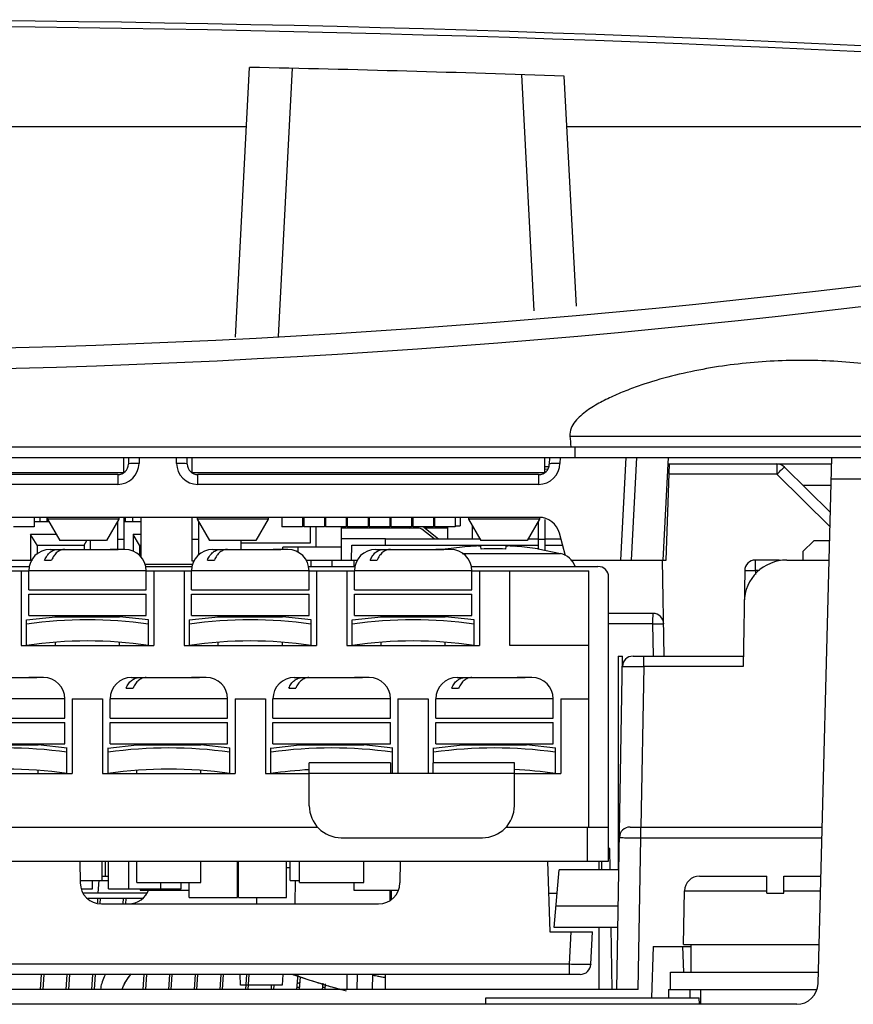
# Model space of a CAD drawing. Header units: millimetres. Extents: x 0 to 1200, y 0 to 1000.
# Tile 6 of 27: x 461 to 500, y 168 to 214. Entities that reach past the tile are written whole.
import ezdxf

# ---------------------------------------------------------------- set-up
doc = ezdxf.new("R2010")
doc.units = ezdxf.units.MM
doc.header["$LTSCALE"] = 66
doc.layers.add('00_COMPONENTS', color=7, linetype='CONTINUOUS')

msp = doc.modelspace()

# ---------------------------------------------------------------- linework, layer by layer
at = {"layer": '00_COMPONENTS', "color": 7, "linetype": 'CONTINUOUS'}
for p, q in [((470.731, 198.949), (471.393, 211.575)), ((486.689, 200.388), (486.125, 211.162)), ((394.353, 208.807), (471.248, 208.807)), ((486.248, 208.807), (514.248, 208.807)), ((391.735, 193.807), (514.231, 193.807)), ((486.627, 193.307), (486.625, 193.807)), ((393.048, 193.307), (513.708, 193.307)), ((465.508, 192.607), (465.508, 193.307)), ((465.727, 193.307), (465.722, 192.998)), ((468.474, 192.998), (468.469, 193.307)), ((468.698, 193.307), (468.698, 192.607)), ((485.208, 192.607), (485.208, 193.307)), ((485.427, 193.307), (485.422, 192.998)), ((489, 193.307), (488.748, 188.507)), ((490.748, 188.507), (491, 193.307)), ((498.003, 168.681), (498.648, 193.307)), ((485.208, 192.883), (485.384, 192.888)), ((485.34, 192.757), (485.208, 192.753)), ((490.891, 188.507), (491.048, 193.007)), ((490.984, 193.007), (498.64, 193.007)), ((498.581, 190.73), (496.429, 192.862)), ((448.976, 192.607), (465.508, 192.607)), ((465.222, 192.507), (449.274, 192.507)), ((468.676, 192.607), (485.208, 192.607)), ((484.922, 192.507), (468.974, 192.507)), ((497.292, 192.007), (498.614, 192.007)), ((484.931, 190.507), (429.565, 190.507)), ((461.318, 190.507), (461.318, 190.067)), ((461.573, 190.507), (461.573, 190.307)), ((461.923, 190.307), (461.923, 190.507)), ((461.938, 190.507), (461.938, 190.427)), ((461.938, 190.427), (462.515, 189.427)), ((465.268, 190.427), (461.938, 190.427)), ((465.268, 190.427), (464.691, 189.427)), ((465.268, 190.507), (465.268, 190.427)), ((465.508, 190.507), (465.508, 189.007)), ((465.573, 190.507), (465.573, 190.307)), ((465.923, 190.307), (465.923, 190.507)), ((466.298, 190.507), (466.298, 188.665)), ((468.698, 190.507), (468.698, 188.477)), ((468.938, 190.507), (468.938, 190.427)), ((468.938, 190.427), (469.515, 189.427)), ((472.268, 190.427), (468.938, 190.427)), ((472.268, 190.427), (471.691, 189.427)), ((472.268, 190.507), (472.268, 190.427)), ((472.908, 190.507), (472.908, 190.067)), ((473.878, 190.507), (473.878, 190.067)), ((473.928, 190.507), (473.928, 190.067)), ((474.898, 190.507), (474.898, 190.067)), ((474.948, 190.507), (474.948, 190.067)), ((475.918, 190.507), (475.918, 190.067)), ((475.968, 190.507), (475.968, 190.067)), ((476.938, 190.507), (476.938, 190.067)), ((476.988, 190.507), (476.988, 190.067)), ((477.958, 190.507), (477.958, 190.067)), ((478.008, 190.507), (478.008, 190.067)), ((478.978, 190.507), (478.978, 190.067)), ((479.028, 190.507), (479.028, 190.067)), ((479.998, 190.507), (479.998, 190.067)), ((480.048, 190.507), (480.048, 190.067)), ((481.018, 190.507), (481.018, 190.067)), ((481.248, 190.507), (481.248, 190.107)), ((481.638, 190.507), (481.638, 190.427)), ((481.638, 190.427), (482.215, 189.427)), ((484.968, 190.427), (481.638, 190.427)), ((484.968, 190.427), (484.391, 189.427)), ((484.968, 190.494), (484.968, 190.427)), ((485.208, 190.413), (485.208, 188.972)), ((461.318, 190.067), (460.348, 190.067)), ((461.318, 190.307), (462.007, 190.307)), ((465.199, 190.307), (465.208, 190.307)), ((465.208, 190.323), (465.208, 189.007)), ((465.508, 190.307), (466.298, 190.307)), ((468.998, 190.323), (468.998, 188.732)), ((473.878, 190.067), (472.908, 190.067)), ((474.898, 190.067), (473.928, 190.067)), ((474.248, 189.307), (474.248, 190.067)), ((474.498, 190.067), (474.498, 189.107)), ((474.898, 190.207), (474.948, 190.207)), ((475.918, 190.067), (474.948, 190.067)), ((475.698, 188.507), (475.698, 190.067)), ((478.902, 190.007), (475.698, 190.007)), ((476.938, 190.067), (475.968, 190.067)), ((477.958, 190.067), (476.988, 190.067)), ((478.978, 190.067), (478.008, 190.067)), ((479.336, 189.997), (478.902, 190.007)), ((478.978, 190.135), (479.028, 190.134)), ((479.998, 190.067), (479.028, 190.067)), ((480.03, 189.507), (479.454, 189.955)), ((479.552, 190.043), (480.242, 189.507)), ((480.674, 190.007), (479.598, 190.007)), ((479.998, 190.107), (480.048, 190.107)), ((481.018, 190.067), (480.048, 190.067)), ((480.665, 189.507), (480.675, 190.064)), ((481.018, 190.107), (481.248, 190.107)), ((481.831, 189.507), (481.82, 190.112)), ((481.88, 190.007), (481.822, 190.007)), ((484.908, 190.323), (484.908, 189.036)), ((461.148, 189.707), (461.148, 188.507)), ((461.448, 189.207), (461.148, 189.707)), ((462.354, 189.707), (461.148, 189.707)), ((465.508, 189.477), (465.208, 189.477)), ((465.948, 189.707), (465.948, 188.926)), ((466.248, 189.207), (465.948, 189.707)), ((466.298, 189.707), (465.948, 189.707)), ((468.998, 189.477), (468.698, 189.477)), ((477.748, 189.507), (475.698, 189.507)), ((485.208, 189.477), (484.908, 189.477)), ((486.182, 188.699), (485.897, 189.766)), ((461.448, 189.207), (461.448, 188.779)), ((461.448, 189.207), (463.648, 189.207)), ((464.691, 189.427), (462.515, 189.427)), ((463.648, 189.207), (463.78, 189.427)), ((463.648, 189.207), (463.648, 189.007)), ((463.948, 189.007), (463.948, 189.427)), ((466.248, 189.207), (466.248, 188.725)), ((466.248, 189.207), (466.298, 189.207)), ((471.691, 189.427), (469.515, 189.427)), ((470.998, 189.007), (470.998, 189.427)), ((470.998, 189.307), (474.248, 189.307)), ((472.948, 189.007), (472.948, 189.107)), ((475.698, 189.107), (472.948, 189.107)), ((473.648, 189.107), (473.648, 188.872)), ((476.162, 188.507), (476.174, 189.207)), ((476.174, 189.207), (484.908, 189.207)), ((480.698, 189.036), (480.698, 189.034)), ((480.709, 189.025), (480.698, 189.036)), ((480.698, 189.034), (480.698, 189.023)), ((480.709, 189.025), (480.698, 189.023)), ((484.391, 189.427), (482.215, 189.427)), ((482.227, 189.023), (482.216, 189.149)), ((483.38, 189.149), (483.369, 189.023)), ((484.898, 189.036), (484.887, 189.025)), ((484.898, 189.023), (484.887, 189.025)), ((484.898, 189.023), (484.898, 189.036)), ((484.907, 189.034), (485.94, 188.821)), ((485.208, 189.207), (486.046, 189.207)), ((497.796, 189.407), (497.288, 188.907)), ((498.546, 189.407), (497.796, 189.407)), ((462.058, 189.007), (465.197, 189.007)), ((464.918, 189.005), (464.872, 189.007)), ((465.197, 189.007), (465.243, 189.005)), ((465.558, 189.007), (465.243, 189.007)), ((469.678, 189.007), (472.817, 189.007)), ((472.538, 189.005), (472.492, 189.007)), ((472.817, 189.007), (472.863, 189.005)), ((473.178, 189.007), (472.863, 189.007)), ((477.298, 189.007), (480.437, 189.007)), ((480.158, 189.005), (480.112, 189.007)), ((480.437, 189.007), (480.483, 189.005)), ((480.798, 189.007), (480.483, 189.007)), ((497.288, 188.907), (497.281, 188.507)), ((458.783, 188.507), (461.231, 188.507)), ((458.898, 188.207), (461.098, 188.207)), ((461.803, 188.507), (462.128, 188.507)), ((466.498, 188.307), (468.738, 188.307)), ((466.518, 188.207), (468.718, 188.207)), ((468.698, 188.477), (468.812, 188.477)), ((469.423, 188.507), (469.748, 188.507)), ((474.023, 188.507), (476.453, 188.507)), ((474.138, 188.207), (476.338, 188.207)), ((475.263, 188.207), (475.265, 188.507)), ((476.286, 188.205), (476.292, 188.507)), ((477.043, 188.507), (477.368, 188.507)), ((481.758, 188.207), (487.698, 188.207)), ((486.423, 188.507), (490.891, 188.507)), ((490.805, 184.007), (490.727, 188.507)), ((496.117, 188.507), (495.068, 188.507)), ((496.542, 188.507), (498.522, 188.507)), ((458.938, 188.007), (461.058, 188.007)), ((460.708, 188.007), (460.708, 184.507)), ((461.058, 187.107), (461.058, 188.007)), ((466.558, 187.107), (466.558, 188.007)), ((466.558, 188.007), (468.678, 188.007)), ((466.908, 188.007), (466.908, 184.507)), ((468.328, 188.007), (468.328, 184.507)), ((468.678, 187.107), (468.678, 188.007)), ((474.178, 187.107), (474.178, 188.007)), ((474.178, 188.007), (476.298, 188.007)), ((474.528, 188.007), (474.528, 184.507)), ((475.948, 188.007), (475.948, 184.507)), ((476.298, 187.107), (476.298, 188.007)), ((481.798, 187.107), (481.798, 188.007)), ((481.798, 188.007), (487.278, 188.007)), ((482.148, 188.007), (482.148, 184.507)), ((483.568, 184.507), (483.568, 188.007)), ((487.278, 176.007), (487.278, 188.007)), ((488.198, 174.407), (488.198, 187.707)), ((494.568, 188.016), (494.489, 183.52)), ((461.058, 187.107), (466.558, 187.107)), ((461.058, 185.907), (461.058, 186.907)), ((461.058, 186.907), (466.558, 186.907)), ((466.558, 185.907), (466.558, 186.907)), ((468.678, 187.107), (474.178, 187.107)), ((468.678, 185.907), (468.678, 186.907)), ((468.678, 186.907), (474.178, 186.907)), ((474.178, 185.907), (474.178, 186.907)), ((476.298, 187.107), (481.798, 187.107)), ((476.298, 185.907), (476.298, 186.907)), ((476.298, 186.907), (481.798, 186.907)), ((481.798, 185.907), (481.798, 186.907)), ((460.954, 185.707), (462.308, 185.852)), ((461.058, 185.907), (466.558, 185.907)), ((462.308, 185.852), (462.308, 185.907)), ((462.308, 185.852), (465.308, 185.852)), ((465.308, 185.852), (465.308, 185.907)), ((466.662, 185.707), (465.308, 185.852)), ((468.574, 185.707), (469.928, 185.852)), ((468.678, 185.907), (474.178, 185.907)), ((469.928, 185.852), (469.928, 185.907)), ((469.928, 185.852), (472.928, 185.852)), ((472.928, 185.852), (472.928, 185.907)), ((474.282, 185.707), (472.928, 185.852)), ((476.194, 185.707), (477.548, 185.852)), ((476.298, 185.907), (481.798, 185.907)), ((477.548, 185.852), (477.548, 185.907)), ((477.548, 185.852), (480.548, 185.852)), ((480.548, 185.852), (480.548, 185.907)), ((481.902, 185.707), (480.548, 185.852)), ((490.279, 186.007), (488.198, 186.007)), ((460.958, 184.507), (460.958, 185.708)), ((466.658, 184.507), (466.658, 185.708)), ((468.578, 184.507), (468.578, 185.708)), ((474.278, 184.507), (474.278, 185.708)), ((476.198, 184.507), (476.198, 185.708)), ((481.898, 184.507), (481.898, 185.708)), ((460.708, 184.507), (466.908, 184.507)), ((462.308, 184.507), (462.308, 184.658)), ((465.308, 184.507), (465.308, 184.658)), ((468.328, 184.507), (474.528, 184.507)), ((469.928, 184.507), (469.928, 184.658)), ((472.928, 184.507), (472.928, 184.658)), ((475.948, 184.507), (482.148, 184.507)), ((477.548, 184.507), (477.548, 184.658)), ((480.548, 184.507), (480.548, 184.658)), ((487.278, 184.507), (483.568, 184.507)), ((488.58, 168.407), (488.852, 184.007)), ((488.648, 184.007), (488.648, 174.007)), ((488.648, 184.007), (488.852, 184.007)), ((489.344, 184.007), (494.498, 184.007)), ((458.248, 183.007), (461.387, 183.007)), ((461.108, 183.005), (461.062, 183.007)), ((461.387, 183.007), (461.433, 183.005)), ((461.748, 183.007), (461.433, 183.007)), ((465.868, 183.007), (469.007, 183.007)), ((468.728, 183.005), (468.682, 183.007)), ((469.007, 183.007), (469.053, 183.005)), ((469.368, 183.007), (469.053, 183.007)), ((473.488, 183.007), (476.627, 183.007)), ((476.348, 183.005), (476.302, 183.007)), ((476.627, 183.007), (476.673, 183.005)), ((476.988, 183.007), (476.673, 183.007)), ((481.108, 183.007), (484.247, 183.007)), ((483.968, 183.005), (483.922, 183.007)), ((484.247, 183.007), (484.293, 183.005)), ((484.608, 183.007), (484.293, 183.007)), ((465.613, 182.507), (465.938, 182.507)), ((473.233, 182.507), (473.558, 182.507)), ((480.853, 182.507), (481.178, 182.507)), ((462.748, 181.107), (462.748, 182.007)), ((463.098, 182.007), (463.098, 178.507)), ((463.098, 182.007), (464.518, 182.007)), ((464.518, 182.007), (464.518, 178.507)), ((464.868, 181.107), (464.868, 182.007)), ((470.368, 181.107), (470.368, 182.007)), ((470.718, 182.007), (470.718, 178.507)), ((470.718, 182.007), (472.138, 182.007)), ((472.138, 182.007), (472.138, 178.507)), ((472.488, 181.107), (472.488, 182.007)), ((477.988, 181.107), (477.988, 182.007)), ((478.338, 182.007), (478.338, 178.507)), ((478.338, 182.007), (479.758, 182.007)), ((479.758, 182.007), (479.758, 178.507)), ((480.108, 181.107), (480.108, 182.007)), ((485.608, 181.107), (485.608, 182.007)), ((485.958, 182.007), (485.958, 178.507)), ((485.958, 182.007), (487.278, 182.007)), ((457.248, 181.107), (462.748, 181.107)), ((457.248, 180.907), (462.748, 180.907)), ((462.748, 179.907), (462.748, 180.907)), ((464.868, 181.107), (470.368, 181.107)), ((464.868, 179.907), (464.868, 180.907)), ((464.868, 180.907), (470.368, 180.907)), ((470.368, 179.907), (470.368, 180.907)), ((472.488, 181.107), (477.988, 181.107)), ((472.488, 179.907), (472.488, 180.907)), ((472.488, 180.907), (477.988, 180.907)), ((477.988, 179.907), (477.988, 180.907)), ((480.108, 181.107), (485.608, 181.107)), ((480.108, 179.907), (480.108, 180.907)), ((480.108, 180.907), (485.608, 180.907)), ((485.608, 179.907), (485.608, 180.907)), ((457.248, 179.907), (462.748, 179.907)), ((458.498, 179.852), (461.498, 179.852)), ((461.498, 179.852), (461.498, 179.907)), ((462.852, 179.707), (461.498, 179.852)), ((464.764, 179.707), (466.118, 179.852)), ((464.868, 179.907), (470.368, 179.907)), ((466.118, 179.852), (466.118, 179.907)), ((466.118, 179.852), (469.118, 179.852)), ((469.118, 179.852), (469.118, 179.907)), ((470.472, 179.707), (469.118, 179.852)), ((472.384, 179.707), (473.738, 179.852)), ((472.488, 179.907), (477.988, 179.907)), ((473.738, 179.852), (473.738, 179.907)), ((473.738, 179.852), (476.738, 179.852)), ((476.738, 179.852), (476.738, 179.907)), ((478.092, 179.707), (476.738, 179.852)), ((480.004, 179.707), (481.358, 179.852)), ((480.108, 179.907), (485.608, 179.907)), ((481.358, 179.852), (481.358, 179.907)), ((481.358, 179.852), (484.358, 179.852)), ((484.358, 179.852), (484.358, 179.907)), ((485.712, 179.707), (484.358, 179.852)), ((462.848, 178.507), (462.848, 179.708)), ((464.768, 178.507), (464.768, 179.708)), ((470.468, 178.507), (470.468, 179.708)), ((472.388, 178.507), (472.388, 179.708)), ((478.088, 178.507), (478.088, 179.708)), ((480.008, 179.007), (480.008, 179.708)), ((485.708, 178.507), (485.708, 179.708)), ((474.188, 177.007), (474.188, 179.007)), ((477.988, 179.007), (474.188, 179.007)), ((477.988, 179.007), (477.988, 178.507)), ((479.988, 178.507), (479.988, 179.007)), ((483.788, 179.007), (479.988, 179.007)), ((483.788, 177.007), (483.788, 179.007)), ((456.898, 178.507), (463.098, 178.507)), ((461.498, 178.507), (461.498, 178.658)), ((464.518, 178.507), (470.718, 178.507)), ((466.118, 178.507), (466.118, 178.658)), ((469.118, 178.507), (469.118, 178.658)), ((472.138, 178.507), (474.188, 178.507)), ((472.638, 178.507), (472.638, 178.542)), ((479.988, 178.507), (477.988, 178.507)), ((483.788, 178.507), (485.958, 178.507)), ((485.338, 178.557), (485.338, 178.507)), ((485.588, 178.524), (485.588, 178.507)), ((407.189, 176.007), (474.587, 176.007)), ((483.389, 176.007), (488.198, 176.007)), ((489.204, 176.007), (498.195, 176.007)), ((475.688, 175.507), (482.288, 175.507)), ((488.249, 175.007), (488.198, 175.007)), ((488.266, 174), (488.249, 175.007)), ((393.698, 174.407), (488.198, 174.407)), ((463.448, 174.407), (463.466, 173.39)), ((464.498, 173.507), (464.498, 174.407)), ((464.648, 173.707), (464.648, 174.407)), ((464.798, 173.107), (464.798, 174.407)), ((465.748, 173.107), (465.748, 174.407)), ((466.118, 173.407), (466.118, 174.407)), ((469.118, 173.407), (469.118, 174.407)), ((470.823, 172.707), (470.823, 174.407)), ((470.873, 172.707), (470.873, 174.407)), ((473.123, 172.707), (473.123, 174.407)), ((473.298, 173.507), (473.298, 174.407)), ((473.738, 173.407), (473.738, 174.407)), ((476.738, 173.407), (476.738, 174.407)), ((478.448, 174.407), (478.43, 173.39)), ((485.333, 174.407), (485.448, 171.107)), ((487.878, 174.007), (487.878, 174.407)), ((473.123, 174.107), (473.298, 174.107)), ((485.648, 171.307), (485.884, 174.007)), ((488.678, 174.007), (485.884, 174.007)), ((463.466, 173.507), (464.798, 173.507)), ((464.048, 173.107), (464.048, 173.507)), ((464.315, 172.907), (464.356, 173.516)), ((464.498, 173.707), (464.798, 173.707)), ((466.118, 173.407), (469.118, 173.407)), ((467.248, 173.107), (467.248, 173.407)), ((468.198, 173.107), (468.198, 173.407)), ((468.573, 172.707), (468.573, 173.407)), ((470.823, 173.707), (470.873, 173.707)), ((470.823, 173.507), (470.873, 173.507)), ((473.298, 173.507), (473.738, 173.507)), ((473.532, 173.507), (473.513, 172.407)), ((473.738, 173.407), (476.738, 173.407)), ((476.273, 173.407), (476.273, 173.057)), ((492.455, 173.707), (495.598, 173.707)), ((495.598, 172.907), (495.598, 173.707)), ((496.398, 172.907), (496.398, 173.707)), ((496.398, 173.707), (498.135, 173.707)), ((463.562, 173.107), (464.048, 173.107)), ((466.566, 172.907), (463.63, 172.907)), ((464.798, 173.107), (468.198, 173.107)), ((466.273, 173.107), (466.273, 173.057)), ((466.273, 173.057), (468.573, 173.057)), ((476.273, 173.057), (478.317, 173.057)), ((477.966, 172.579), (477.974, 173.057)), ((478.034, 172.615), (478.04, 173.057)), ((491.698, 170.507), (491.755, 173.023)), ((495.598, 172.907), (496.398, 172.907)), ((466.377, 172.657), (463.819, 172.657)), ((464.286, 172.465), (464.299, 172.657)), ((464.401, 172.657), (464.386, 172.433)), ((465.483, 172.424), (465.499, 172.657)), ((465.601, 172.657), (465.585, 172.417)), ((468.573, 172.707), (470.823, 172.707)), ((470.873, 172.707), (473.123, 172.707)), ((471.718, 172.707), (471.713, 172.407)), ((464.466, 172.407), (477.43, 172.407)), ((488.648, 172.303), (485.735, 172.303)), ((485.448, 171.107), (487.448, 171.107)), ((488.631, 171.307), (485.648, 171.307)), ((487.368, 169.581), (487.448, 171.107)), ((488.364, 168.403), (488.314, 171.301)), ((490.288, 170.407), (490.204, 168.007)), ((490.288, 170.407), (492.056, 170.407)), ((491.658, 170.407), (491.7, 169.207)), ((491.698, 170.507), (498.051, 170.507)), ((492.056, 169.207), (492.056, 170.507)), ((491.098, 168.407), (491.098, 169.207)), ((491.098, 169.207), (498.017, 169.207)), ((486.869, 169.107), (395.027, 169.107)), ((461.613, 168.407), (461.66, 169.107)), ((461.762, 169.107), (461.715, 168.407)), ((462.813, 168.407), (462.86, 169.107)), ((462.962, 169.107), (462.915, 168.407)), ((464.013, 168.407), (464.06, 169.107)), ((464.162, 169.107), (464.115, 168.407)), ((465.611, 168.789), (465.613, 168.793)), ((466.413, 168.407), (466.46, 169.107)), ((466.562, 169.107), (466.515, 168.407)), ((467.613, 168.407), (467.66, 169.107)), ((467.762, 169.107), (467.715, 168.407)), ((468.813, 168.407), (468.86, 169.107)), ((468.962, 169.107), (468.915, 168.407)), ((470.013, 168.407), (470.06, 169.107)), ((470.162, 169.107), (470.115, 168.407)), ((470.974, 168.607), (470.948, 169.107)), ((471.213, 168.407), (471.26, 169.107)), ((471.362, 169.107), (471.315, 168.407)), ((472.948, 169.107), (472.922, 168.607)), ((473.613, 168.407), (473.662, 169.129)), ((473.632, 168.683), (473.737, 168.733)), ((473.754, 168.989), (473.715, 168.407)), ((473.763, 169.123), (473.762, 169.107)), ((475.953, 169.108), (475.941, 168.407)), ((477.144, 169.107), (477.132, 168.407)), ((489.58, 168.407), (393.316, 168.407)), ((464.416, 168.412), (464.415, 168.407)), ((472.922, 168.607), (470.974, 168.607)), ((472.413, 168.407), (472.426, 168.607)), ((472.528, 168.607), (472.515, 168.407)), ((473.721, 168.5), (473.619, 168.5)), ((474.813, 168.407), (474.832, 168.691)), ((474.921, 168.5), (474.819, 168.5)), ((474.932, 168.666), (474.915, 168.407)), ((490.998, 168.407), (490.998, 168.007)), ((490.998, 168.407), (497.942, 168.407)), ((491.998, 168.407), (491.998, 168.007)), ((492.498, 168.407), (492.498, 167.707)), ((482.448, 167.707), (482.456, 168.007)), ((482.456, 168.007), (492.44, 168.007)), ((492.448, 167.707), (492.44, 168.007)), ((497.003, 167.707), (393.893, 167.707))]:
    msp.add_line(p, q, dxfattribs=at)
at = {"layer": '00_COMPONENTS', "color": 9, "linetype": 'CONTINUOUS'}
for p, q in [((473.388, 211.531), (472.73, 198.967)), ((484.124, 211.23), (484.703, 200.182)), ((486.387, 194.307), (508.109, 194.307)), ((466.227, 193.307), (466.222, 193.033)), ((467.974, 193.033), (467.969, 193.307)), ((485.927, 193.307), (485.922, 193.033)), ((489.498, 193.307), (489.246, 188.507)), ((496.077, 193.007), (496.077, 192.524)), ((465.222, 192.507), (465.222, 192.051)), ((468.974, 192.051), (468.974, 192.507)), ((484.922, 192.507), (484.922, 192.051)), ((496.077, 192.524), (491.031, 192.524)), ((498.563, 190.061), (496.077, 192.524)), ((498.622, 192.307), (514.248, 192.307)), ((465.222, 192.051), (449.274, 192.051)), ((484.922, 192.051), (468.974, 192.051)), ((481.345, 188.821), (485.94, 188.821)), ((474.265, 188.507), (474.263, 188.207)), ((495.068, 188.016), (495.068, 188.507)), ((466.558, 188.007), (461.058, 188.007)), ((474.178, 188.007), (468.678, 188.007)), ((481.798, 188.007), (476.298, 188.007)), ((495.068, 188.016), (495.065, 187.825)), ((495.258, 188.016), (495.068, 188.016)), ((490.253, 185.524), (488.198, 185.524)), ((490.253, 185.524), (490.279, 184.007)), ((489.843, 183.52), (489.843, 184.007)), ((489.843, 183.52), (489.712, 176.007)), ((494.489, 183.52), (489.843, 183.52)), ((462.748, 182.007), (457.248, 182.007)), ((470.368, 182.007), (464.868, 182.007)), ((477.988, 182.007), (472.488, 182.007)), ((485.608, 182.007), (480.108, 182.007)), ((477.988, 178.507), (474.188, 178.507)), ((483.788, 178.507), (479.988, 178.507)), ((487.198, 176.007), (487.198, 174.407)), ((489.704, 175.498), (489.704, 176.007)), ((489.58, 168.407), (489.704, 175.498)), ((489.704, 175.498), (498.182, 175.498)), ((485.385, 172.907), (485.788, 172.907)), ((491.755, 173.023), (495.598, 173.023)), ((496.398, 173.023), (498.117, 173.023)), ((486.369, 169.581), (486.449, 171.107)), ((486.369, 169.581), (395.527, 169.581)), ((486.369, 169.107), (486.369, 169.581)), ((476.427, 169.107), (476.414, 168.407))]:
    msp.add_line(p, q, dxfattribs=at)
at = {"layer": '00_COMPONENTS', "color": 3, "linetype": 'CONTINUOUS'}
for p, q in [((477.748, 189.207), (477.748, 189.507)), ((477.748, 189.507), (482.169, 189.507)), ((484.437, 189.507), (484.908, 189.507)), ((485.208, 189.507), (485.966, 189.507)), ((487.748, 174.007), (487.748, 174.407)), ((487.748, 168.407), (487.748, 171.307)), ((477.748, 168.407), (477.748, 169.107))]:
    msp.add_line(p, q, dxfattribs=at)
at = {"layer": '00_COMPONENTS', "color": 7, "linetype": 'CONTINUOUS'}
for centre, radius, start, end in [((449.248, -843.443), 1057.25, 86.498293, 93.501707), ((449.248, -843.443), 1055.25, 87.997345, 88.797526), ((449.248, 623.307), 425, 262.39773, 278.5987), ((465.222, 193.007), 0.5, 270, 359), ((468.974, 193.007), 0.5, 181, 270), ((484.922, 193.007), 0.5, 270, 359), ((496.077, 192.507), 0.5, 45.25, 90), ((484.931, 189.507), 1, 15, 90), ((478.914, 190.507), 0.5, 244.1282, 268.6055), ((479.331, 189.797), 0.2, 52.1581, 88.6055), ((479.306, 189.727), 0.4, 52.1581, 58.6904), ((482.798, 176.232), 12.975, 99.3532, 99.953), ((482.798, 176.178), 13.016, 94.7637, 99.2362), ((482.796, 176.335), 12.701, 89.9919, 92.5705), ((482.802, 176.451), 12.585, 87.4177, 90.0201), ((482.798, 176.178), 13.016, 80.764, 85.2363), ((462.058, 188.007), 1, 90, 180), ((465.081, 174.996), 14.01, 89.3349, 90.6651), ((465.558, 188.007), 1, 0, 90), ((469.678, 188.007), 1, 90, 180), ((472.701, 174.996), 14.01, 89.3349, 90.6651), ((473.178, 188.007), 1, 0, 90), ((477.298, 188.007), 1, 90, 180), ((480.321, 174.996), 14.01, 89.3349, 90.6651), ((480.798, 188.007), 1, 0, 90), ((485.698, 187.851), 1, 21.1039, 75.9853), ((487.698, 187.707), 0.5, 0, 90), ((496.542, 186.507), 2, 90, 179), ((495.068, 188.007), 0.5, 90, 179), ((496.117, 188.007), 0.5, 75.1315, 90), ((490.279, 185.507), 0.5, 1, 90), ((463.808, 165.401), 20.307, 81.9322, 98.0678), ((471.428, 165.401), 20.307, 81.9322, 98.0678), ((479.048, 165.401), 20.307, 81.9322, 98.0678), ((463.808, 165.401), 19.318, 81.516, 98.484), ((471.428, 165.401), 19.318, 81.516, 98.484), ((479.048, 165.401), 19.318, 81.516, 98.484), ((489.344, 183.507), 0.5, 90, 179), ((461.271, 168.996), 14.01, 89.3349, 90.6651), ((461.748, 182.007), 1, 0, 90), ((465.868, 182.007), 1, 90, 180), ((468.891, 168.996), 14.01, 89.3349, 90.6651), ((469.368, 182.007), 1, 0, 90), ((473.488, 182.007), 1, 90, 180), ((476.511, 168.996), 14.01, 89.3349, 90.6651), ((476.988, 182.007), 1, 0, 90), ((481.108, 182.007), 1, 90, 180), ((484.131, 168.996), 14.01, 89.3349, 90.6651), ((484.608, 182.007), 1, 0, 90), ((459.998, 159.401), 20.307, 81.9322, 98.0678), ((467.618, 159.401), 20.307, 81.9322, 98.0678), ((475.238, 159.401), 20.307, 81.9322, 98.0678), ((482.858, 159.401), 20.307, 81.9322, 98.0678), ((459.998, 159.401), 19.318, 81.516, 98.484), ((467.618, 159.401), 19.318, 81.516, 98.484), ((475.238, 159.401), 19.318, 93.0775, 98.484), ((482.858, 159.401), 19.318, 81.516, 87.2304), ((475.688, 177.007), 1.5, 180, 270), ((482.288, 177.007), 1.5, 270, 360), ((489.204, 175.507), 0.5, 90, 179), ((464.466, 173.407), 1, 181, 270), ((477.43, 173.407), 1, 270, 359), ((492.455, 173.007), 0.7, 90, 178.7), ((465.73, 173.407), 1, 270, 341.9418), ((486.869, 169.607), 0.5, 270, 357), ((538.078, 362.951), 204.344, 251.54333, 251.70771), ((515.918, 296.257), 134.065, 251.51734, 251.85464), ((479.963, 183.089), 14.292, 258.6254, 261.0865), ((479.898, 182.705), 13.903, 259.6661, 261.053), ((497.003, 168.707), 1, 270, 358.5)]:
    msp.add_arc(centre, radius, start, end, dxfattribs=at)
at = {"layer": '00_COMPONENTS', "color": 9, "linetype": 'CONTINUOUS'}
for centre, radius, start, end in [((449.248, -843.427), 1056.95, 86.498292, 93.501708), ((449.248, 623.345), 426.003, 262.39769, 278.59866), ((465.222, 193.051), 1, 270.0075, 358.9925), ((468.974, 193.051), 1, 181.0074, 269.9926), ((484.922, 193.051), 1, 270.0075, 358.9925)]:
    msp.add_arc(centre, radius, start, end, dxfattribs=at)
at = {"layer": '00_COMPONENTS', "color": 7, "linetype": 'CONTINUOUS'}
msp.add_ellipse((497.248, 995.122), major_axis=(0, 859.088), ratio=0.034921, start_param=-3.512029, end_param=-3.510418, dxfattribs=at)
for points, knots in [([(508.109, 194.307), (508.12, 194.431), (508.076, 194.687), (507.872, 195.005), (507.608, 195.271), (507.215, 195.578), (506.68, 195.9), (506.007, 196.226), (505.315, 196.508), (504.375, 196.838), (502.696, 197.313), (500.237, 197.744), (497.248, 197.915), (494.259, 197.744), (491.8, 197.313), (490.121, 196.838), (489.181, 196.508), (488.489, 196.226), (487.816, 195.9), (487.281, 195.578), (486.888, 195.271), (486.624, 195.005), (486.42, 194.687), (486.376, 194.431), (486.387, 194.307)], [0, 0, 0, 0, 0.015582, 0.031212, 0.04684, 0.062471, 0.093719, 0.124977, 0.156238, 0.1875, 0.250015, 0.374998, 0.499999, 0.625001, 0.749985, 0.8125, 0.843762, 0.875023, 0.906281, 0.937529, 0.95316, 0.968788, 0.984418, 1, 1, 1, 1]), ([(482.216, 189.149), (482.215, 189.15), (482.212, 189.154), (482.199, 189.158), (482.171, 189.163), (482.125, 189.165), (482.064, 189.166), (481.99, 189.165), (481.873, 189.16), (481.781, 189.154), (481.718, 189.149)], [0, 0, 0, 0, 0.009402, 0.025739, 0.084038, 0.176402, 0.299866, 0.449949, 0.621059, 1, 1, 1, 1]), ([(483.878, 189.149), (483.815, 189.154), (483.723, 189.16), (483.606, 189.165), (483.532, 189.166), (483.471, 189.165), (483.425, 189.163), (483.397, 189.158), (483.384, 189.154), (483.381, 189.15), (483.38, 189.149)], [0, 0, 0, 0, 0.37893, 0.550044, 0.700127, 0.823593, 0.915958, 0.97426, 0.990598, 1, 1, 1, 1]), ([(461.803, 188.507), (461.833, 188.58), (461.904, 188.715), (462.052, 188.877), (462.227, 188.982), (462.356, 189.007), (462.419, 189.007)], [0, 0, 0, 0, 0.282074, 0.54059, 0.777081, 1, 1, 1, 1]), ([(462.744, 189.007), (462.682, 189.007), (462.552, 188.982), (462.377, 188.877), (462.23, 188.715), (462.158, 188.58), (462.128, 188.507)], [0, 0, 0, 0, 0.222919, 0.45941, 0.717926, 1, 1, 1, 1]), ([(469.423, 188.507), (469.453, 188.58), (469.524, 188.715), (469.672, 188.877), (469.847, 188.982), (469.976, 189.007), (470.039, 189.007)], [0, 0, 0, 0, 0.282074, 0.54059, 0.777081, 1, 1, 1, 1]), ([(470.364, 189.007), (470.302, 189.007), (470.172, 188.982), (469.997, 188.877), (469.85, 188.715), (469.778, 188.58), (469.748, 188.507)], [0, 0, 0, 0, 0.222919, 0.45941, 0.717926, 1, 1, 1, 1]), ([(477.043, 188.507), (477.073, 188.58), (477.144, 188.715), (477.292, 188.877), (477.467, 188.982), (477.596, 189.007), (477.659, 189.007)], [0, 0, 0, 0, 0.282074, 0.54059, 0.777081, 1, 1, 1, 1]), ([(477.984, 189.007), (477.922, 189.007), (477.792, 188.982), (477.617, 188.877), (477.47, 188.715), (477.398, 188.58), (477.368, 188.507)], [0, 0, 0, 0, 0.222919, 0.45941, 0.717926, 1, 1, 1, 1]), ([(465.613, 182.507), (465.643, 182.58), (465.714, 182.715), (465.862, 182.877), (466.037, 182.982), (466.166, 183.007), (466.229, 183.007)], [0, 0, 0, 0, 0.282074, 0.54059, 0.777081, 1, 1, 1, 1]), ([(466.554, 183.007), (466.492, 183.007), (466.362, 182.982), (466.187, 182.877), (466.04, 182.715), (465.968, 182.58), (465.938, 182.507)], [0, 0, 0, 0, 0.222919, 0.45941, 0.717926, 1, 1, 1, 1]), ([(473.233, 182.507), (473.263, 182.58), (473.334, 182.715), (473.482, 182.877), (473.657, 182.982), (473.786, 183.007), (473.849, 183.007)], [0, 0, 0, 0, 0.282074, 0.54059, 0.777081, 1, 1, 1, 1]), ([(474.174, 183.007), (474.112, 183.007), (473.982, 182.982), (473.807, 182.877), (473.66, 182.715), (473.588, 182.58), (473.558, 182.507)], [0, 0, 0, 0, 0.222919, 0.45941, 0.717926, 1, 1, 1, 1]), ([(480.853, 182.507), (480.883, 182.58), (480.954, 182.715), (481.102, 182.877), (481.277, 182.982), (481.406, 183.007), (481.469, 183.007)], [0, 0, 0, 0, 0.282074, 0.54059, 0.777081, 1, 1, 1, 1]), ([(481.794, 183.007), (481.732, 183.007), (481.602, 182.982), (481.427, 182.877), (481.28, 182.715), (481.208, 182.58), (481.178, 182.507)], [0, 0, 0, 0, 0.222919, 0.45941, 0.717926, 1, 1, 1, 1]), ([(464.652, 169.121), (464.631, 169.079), (464.561, 168.937), (464.469, 168.701), (464.428, 168.504), (464.416, 168.412)], [0, 0, 0, 0, 0.188414, 0.625241, 1, 1, 1, 1]), ([(465.434, 168.407), (465.45, 168.459), (465.494, 168.576), (465.566, 168.713), (465.609, 168.786), (465.611, 168.789)], [0, 0, 0, 0, 0.479095, 0.975918, 1, 1, 1, 1]), ([(465.437, 168.417), (465.453, 168.466), (465.496, 168.58), (465.626, 168.828), (465.761, 169.02), (465.851, 169.133)], [0, 0, 0, 0, 0.248603, 0.523753, 1, 1, 1, 1]), ([(473.941, 168.933), (474.3, 168.814), (474.97, 168.598), (475.62, 168.413), (475.922, 168.334)], [0, 0, 0, 0, 0.530295, 1, 1, 1, 1]), ([(474.166, 168.859), (474.449, 168.767), (474.951, 168.606), (475.441, 168.464), (475.656, 168.406)], [0, 0, 0, 0, 0.557811, 1, 1, 1, 1])]:
    msp.add_open_spline(points, degree=3, knots=knots, dxfattribs=at)
at = {"layer": '00_COMPONENTS', "color": 9, "linetype": 'CONTINUOUS'}
for points, knots in [([(466.222, 193.033), (466.158, 193.034), (466.04, 193.034), (465.888, 193.029), (465.784, 193.019), (465.739, 193.01), (465.722, 193.003), (465.722, 192.998)], [0, 0, 0, 0, 0.378624, 0.699984, 0.916118, 0.974608, 1, 1, 1, 1]), ([(468.474, 192.998), (468.474, 193.003), (468.457, 193.01), (468.412, 193.019), (468.308, 193.029), (468.156, 193.034), (468.038, 193.034), (467.974, 193.033)], [0, 0, 0, 0, 0.025392, 0.083882, 0.300016, 0.621376, 1, 1, 1, 1]), ([(485.922, 193.033), (485.858, 193.034), (485.74, 193.034), (485.588, 193.029), (485.484, 193.019), (485.439, 193.01), (485.422, 193.003), (485.422, 192.998)], [0, 0, 0, 0, 0.378624, 0.699984, 0.916118, 0.974608, 1, 1, 1, 1]), ([(496.077, 192.524), (496.1, 192.547), (496.181, 192.629), (496.263, 192.71), (496.323, 192.767)], [0, 0, 0, 0, 0.27659, 1, 1, 1, 1]), ([(496.323, 192.767), (496.338, 192.781), (496.363, 192.804), (496.397, 192.838), (496.415, 192.849), (496.427, 192.864), (496.429, 192.862)], [0, 0, 0, 0, 0.423559, 0.73856, 0.932469, 1, 1, 1, 1]), ([(494.568, 188.016), (494.568, 188.019), (494.588, 188.015), (494.609, 188.021), (494.659, 188.018), (494.747, 188.02), (494.887, 188.018), (495.004, 188.017), (495.068, 188.016)], [0, 0, 0, 0, 0.019558, 0.076469, 0.168957, 0.293199, 0.61748, 1, 1, 1, 1]), ([(490.279, 186.007), (490.275, 186.007), (490.273, 185.989), (490.268, 185.967), (490.264, 185.92), (490.258, 185.835), (490.254, 185.7), (490.253, 185.586), (490.253, 185.524)], [0, 0, 0, 0, 0.02161, 0.078605, 0.170497, 0.293832, 0.616509, 1, 1, 1, 1]), ([(490.253, 185.524), (490.319, 185.526), (490.442, 185.527), (490.589, 185.527), (490.682, 185.524), (490.734, 185.524), (490.758, 185.518), (490.779, 185.519), (490.779, 185.516)], [0, 0, 0, 0, 0.377963, 0.702623, 0.82787, 0.921452, 0.979323, 1, 1, 1, 1]), ([(488.844, 183.516), (488.844, 183.517), (488.854, 183.516), (488.865, 183.519), (488.89, 183.519), (488.939, 183.521), (489.023, 183.522), (489.146, 183.523), (489.295, 183.523), (489.531, 183.522), (489.716, 183.521), (489.843, 183.52)], [0, 0, 0, 0, 0.004997, 0.019461, 0.043355, 0.076449, 0.168912, 0.293295, 0.4448, 0.617599, 1, 1, 1, 1]), ([(488.704, 175.516), (488.704, 175.514), (488.714, 175.516), (488.725, 175.513), (488.751, 175.513), (488.799, 175.511), (488.884, 175.509), (489.006, 175.507), (489.156, 175.504), (489.391, 175.501), (489.577, 175.499), (489.704, 175.498)], [0, 0, 0, 0, 0.004891, 0.019316, 0.043191, 0.076277, 0.168746, 0.293152, 0.44469, 0.617525, 1, 1, 1, 1]), ([(487.368, 169.581), (487.368, 169.579), (487.358, 169.578), (487.346, 169.576), (487.321, 169.574), (487.272, 169.572), (487.188, 169.57), (487.066, 169.57), (486.917, 169.571), (486.681, 169.574), (486.497, 169.577), (486.369, 169.581)], [0, 0, 0, 0, 0.005526, 0.020196, 0.044187, 0.077371, 0.169868, 0.294165, 0.445466, 0.617949, 1, 1, 1, 1])]:
    msp.add_open_spline(points, degree=3, knots=knots, dxfattribs=at)
at = {"layer": '00_COMPONENTS', "color": 7, "linetype": 'CONTINUOUS'}
msp.add_open_spline([(465.613, 168.793), (465.677, 168.899), (465.752, 169.006), (465.831, 169.108)], degree=3, dxfattribs=at)

doc.saveas('drawing.dxf')
